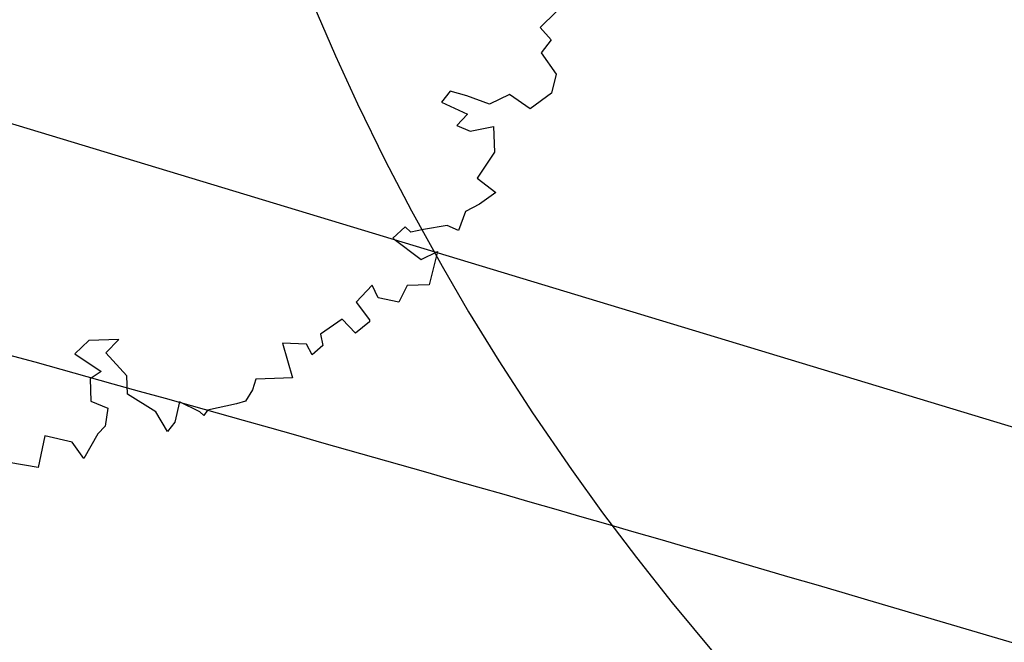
# Model space of a CAD drawing. Header units: metres. Extents: x -5203299 to 2078834, y 245743 to 5817682.
# Tile 29 of 256: x 366359.02 to 366364.25, y 5814078.46 to 5814081.76. Entities that reach past the tile are written whole.
import ezdxf

# ---------------------------------------------------------------- set-up
doc = ezdxf.new("R2010")
doc.units = ezdxf.units.M
doc.header["$LTSCALE"] = 0.5
for name, color, linetype, lineweight, true_color in [('01_CS-570-Pflanzung_Strauch', 7, 'Continuous', 9, 0xa3b35b), ('30 -34 Innenwände- 4 Türen_Fenster', 7, 'Continuous', 15, 0x9955ff), ('99.04_Ausf Ketziner Str-S-Beschriftung-Straßenbegrenzungslinie', 4, 'Continuous', 25, 0x00ffff), ('99.04_Ausf Ketziner Str-S-Markierung-Hilfslinien', 6, 'Continuous', 25, 0xff00ff)]:
    doc.layers.add(name, color=color, linetype=linetype, lineweight=lineweight, true_color=true_color)
for name, color, linetype, lineweight in [('AutoTurn-Lastzug mit Sattelzug', 7, 'Continuous', 9), ('CS_XREF_Straßenpl-Bäume', 7, 'Continuous', 25), ('Keine', 7, 'Continuous', 9)]:
    doc.layers.add(name, color=color, linetype=linetype, lineweight=lineweight)

# ---------------------------------------------------------------- blocks, each defined once
blk = doc.blocks.new('Gruppe-43')
at = {"layer": 'CS_XREF_Straßenpl-Bäume'}
for p, q in [((366361.8722, 5814081.804), (366361.7873, 5814081.7219)), ((366361.7873, 5814081.7219), (366361.8461, 5814081.656)), ((366361.8461, 5814081.656), (366361.7919, 5814081.5863)), ((366361.7919, 5814081.5863), (366361.8721, 5814081.473)), ((366361.8721, 5814081.473), (366361.8472, 5814081.3731)), ((366361.3091, 5814081.3832), (366361.263, 5814081.325)), ((366361.3977, 5814081.3579), (366361.3091, 5814081.3832)), ((366361.5181, 5814081.3139), (366361.3977, 5814081.3579)), ((366361.6239, 5814081.3656), (366361.5181, 5814081.3139)), ((366361.734, 5814081.2901), (366361.6239, 5814081.3656)), ((366361.8472, 5814081.3731), (366361.734, 5814081.2901)), ((366361.263, 5814081.325), (366361.401, 5814081.2618)), ((366361.401, 5814081.2618), (366361.3436, 5814081.2005)), ((366361.3436, 5814081.2005), (366361.4154, 5814081.1718)), ((366361.4154, 5814081.1718), (366361.5391, 5814081.1958)), ((366361.5391, 5814081.1958), (366361.5437, 5814081.0601)), ((366361.5437, 5814081.0601), (366361.4522, 5814080.9212)), ((366361.4522, 5814080.9212), (366361.551, 5814080.8454)), ((366361.551, 5814080.8454), (366361.4653, 5814080.783)), ((366361.4653, 5814080.783), (366361.3903, 5814080.7437)), ((366361.3903, 5814080.7437), (366361.354, 5814080.6435)), ((366361.0704, 5814080.6621), (366361.0044, 5814080.6033)), ((366361.0996, 5814080.6348), (366361.0704, 5814080.6621)), ((366361.1671, 5814080.6484), (366361.0996, 5814080.6348)), ((366361.2937, 5814080.6697), (366361.1671, 5814080.6484)), ((366361.354, 5814080.6435), (366361.2937, 5814080.6697)), ((366361.0044, 5814080.6033), (366361.1555, 5814080.4896)), ((366361.1555, 5814080.4896), (366361.2418, 5814080.5322)), ((366361.2418, 5814080.5322), (366361.1968, 5814080.3552)), ((366360.894, 5814080.3534), (366360.8094, 5814080.2629)), ((366360.9274, 5814080.2867), (366360.894, 5814080.3534)), ((366361.0809, 5814080.3513), (366361.0358, 5814080.2621)), ((366361.1968, 5814080.3552), (366361.0809, 5814080.3513)), ((366360.8094, 5814080.2629), (366360.8805, 5814080.1691)), ((366361.0358, 5814080.2621), (366360.9274, 5814080.2867)), ((366360.736, 5814080.1727), (366360.6199, 5814080.0924)), ((366360.8064, 5814080.0987), (366360.736, 5814080.1727)), ((366360.8809, 5814080.1578), (366360.8064, 5814080.0987)), ((366360.8805, 5814080.1691), (366360.8809, 5814080.1578)), ((366359.3898, 5814080.0591), (366359.3158, 5814079.9887)), ((366359.5481, 5814080.0645), (366359.3898, 5814080.0591)), ((366359.4797, 5814079.9943), (366359.5481, 5814080.0645)), ((366360.5453, 5814080.0389), (366360.4177, 5814080.0459)), ((366360.4177, 5814080.0459), (366360.472, 5814079.861)), ((366360.6199, 5814080.0924), (366360.6332, 5814080.0334)), ((366359.5915, 5814079.8708), (366359.4797, 5814079.9943)), ((366360.5754, 5814079.9833), (366360.5453, 5814080.0389)), ((366360.6332, 5814080.0334), (366360.5754, 5814079.9833)), ((366359.3158, 5814079.9887), (366359.4548, 5814079.8944)), ((366359.4548, 5814079.8944), (366359.3967, 5814079.8557)), ((366359.3967, 5814079.8557), (366359.4007, 5814079.737)), ((366359.5947, 5814079.7747), (366359.5915, 5814079.8708)), ((366360.277, 5814079.8544), (366360.2591, 5814079.7972)), ((366360.3759, 5814079.8578), (366360.277, 5814079.8544)), ((366360.472, 5814079.861), (366360.3759, 5814079.8578)), ((366360.2591, 5814079.7972), (366360.2215, 5814079.7365)), ((366359.4007, 5814079.737), (366359.4897, 5814079.7004)), ((366359.7451, 5814079.6808), (366359.5947, 5814079.7747)), ((366359.8707, 5814079.7331), (366359.8461, 5814079.6248)), ((366359.98, 5814079.6802), (366359.8707, 5814079.7331)), ((366360.2215, 5814079.7365), (366360.1739, 5814079.7236)), ((366359.4897, 5814079.7004), (366359.476, 5814079.6037)), ((366359.8081, 5814079.5754), (366359.7451, 5814079.6808)), ((366360.0005, 5814079.6611), (366359.98, 5814079.6802)), ((366360.0193, 5814079.6901), (366360.0005, 5814079.6611)), ((366360.1739, 5814079.7236), (366360.0193, 5814079.6901)), ((366359.8461, 5814079.6248), (366359.8081, 5814079.5754)), ((366359.476, 5814079.6037), (366359.4378, 5814079.5628)), ((366359.1551, 5814079.5532), (366359.1211, 5814079.3852)), ((366359.3006, 5814079.5186), (366359.1551, 5814079.5532)), ((366359.4378, 5814079.5628), (366359.3629, 5814079.433)), ((366359.3629, 5814079.433), (366359.3006, 5814079.5186)), ((366359.1211, 5814079.3852), (366358.9646, 5814079.411))]:
    blk.add_line(p, q, dxfattribs=at)
blk = doc.blocks.new('_25-01-10_187 KRA_CS_LP4_Außenanlagenplan (3D)')
at = {"layer": '01_CS-570-Pflanzung_Strauch', "lineweight": 9}
blk.add_open_spline([(366342.1878, 5814094.7494), (366342.1878, 5814094.7485), (366342.1878, 5814094.7477), (366341.1799, 5814094.7477), (366340.1719, 5814094.7478), (366337.3344, 5814094.748), (366334.4969, 5814094.7482), (366334.4969, 5814094.6882), (366334.4969, 5814094.6281), (366327.722, 5814094.6281), (366320.9471, 5814094.6282), (366332.1265, 5814091.7977), (366343.3059, 5814088.9672), (366363.2137, 5814083.0273), (366383.1214, 5814077.0874), (366392.0748, 5814074.0653), (366401.0282, 5814071.0432), (366401.0766, 5814071.0664), (366401.1973, 5814071.0583), (366401.2421, 5814071.0288), (366401.2624, 5814071.1032), (366401.4355, 5814071.2019), (366401.5842, 5814071.1612), (366401.6829, 5814070.9881), (366401.6626, 5814070.9138), (366401.7304, 5814070.917), (366401.8644, 5814070.8202), (366401.8827, 5814070.7548), (366423.1313, 5814063.5827), (366444.3798, 5814056.4106), (366469.3276, 5814048.3059), (366494.2754, 5814040.2012), (366511.7725, 5814034.4859), (366529.2695, 5814028.7707), (366536.0156, 5814026.5789), (366542.7616, 5814024.3872), (366543.9088, 5814024.0274), (366547.451, 5814023.1751), (366552.3342, 5814022.6927), (366557.2373, 5814022.8898), (366560.8231, 5814023.5344), (366561.9892, 5814023.8268), (366562.0974, 5814024.538), (366562.6722, 5814026.6821), (366564.1147, 5814029.365), (366566.1447, 5814031.6361), (366567.9641, 5814032.9077), (366568.5957, 5814033.252), (366577.0532, 5814039.3608), (366588.0106, 5814047.2752), (366588.3301, 5814047.6524), (366588.4368, 5814047.8676), (366589.3352, 5814049.7079), (366590.2335, 5814051.5481), (366590.5465, 5814052.2027), (366590.8595, 5814052.8574), (366591.2067, 5814053.6021), (366591.5539, 5814054.3468), (366591.5366, 5814054.3465), (366591.5193, 5814054.3461), (366590.7769, 5814054.3458), (366590.0345, 5814054.3455), (366584.5362, 5814049.2842), (366574.4418, 5814043.0477), (366566.9238, 5814041.1252), (366561.3714, 5814039.7054), (366560.1411, 5814038.9874), (366556.0472, 5814034.7192), (366552.0364, 5814030.5378), (366550.8627, 5814029.6833), (366548.7987, 5814029.2086), (366546.7238, 5814029.633), (366545.5297, 5814030.4586), (366542.3626, 5814033.6037), (366539.2551, 5814036.6895), (366538.5839, 5814037.2223), (366537.5197, 5814037.7226), (366536.368, 5814037.9602), (366535.5113, 5814037.9362), (366530.5533, 5814037.2426), (366523.5445, 5814036.2621), (366515.2894, 5814038.8474), (366511.0123, 5814042.3732), (366509.5639, 5814043.1264), (366507.9332, 5814043.2045), (366505.2176, 5814042.7607), (366501.6016, 5814043.299), (366500.1919, 5814044.1978), (366499.533, 5814044.6012), (366498.5796, 5814045.1849), (366498.0478, 5814045.4306), (366490.4141, 5814047.9273), (366482.7354, 5814050.4387), (366481.9649, 5814050.564), (366481.5792, 5814050.5664), (366478.1131, 5814050.3078), (366474.647, 5814050.0492), (366457.5706, 5814055.6377), (366440.4943, 5814061.2263), (366439.1854, 5814061.5766), (366437.8765, 5814061.9269), (366430.9768, 5814063.3394), (366424.0771, 5814064.752), (366404.1837, 5814071.4778), (366384.2904, 5814078.2035), (366367.4431, 5814083.2292), (366345.6372, 5814089.734), (366345.0389, 5814090.1897), (366343.4001, 5814092.8107), (366342.1878, 5814094.7494)], degree=2, knots=[0, 0, 0, 0, 0, 0.000141, 0.000141, 0.000539, 0.000539, 0.000547, 0.000547, 0.001496, 0.001496, 0.003112, 0.003112, 0.006022, 0.006022, 0.007345, 0.007345, 0.007353, 0.00736, 0.00736, 0.007371, 0.007382, 0.007393, 0.007403, 0.007403, 0.007413, 0.007423, 0.007423, 0.010564, 0.010564, 0.014238, 0.014238, 0.016817, 0.016817, 0.01781, 0.01781, 0.017979, 0.018147, 0.018315, 0.018484, 0.018652, 0.018652, 0.018753, 0.018854, 0.018954, 0.019055, 0.019156, 0.019156, 0.020617, 0.021049, 0.021481, 0.021481, 0.025164, 0.025164, 0.02647, 0.02647, 0.027947, 0.027947, 0.027978, 0.027978, 0.029314, 0.029314, 0.042755, 0.056196, 0.073617, 0.078989, 0.08436, 0.098069, 0.103053, 0.108037, 0.113021, 0.118005, 0.122989, 0.135978, 0.140624, 0.145269, 0.149915, 0.154561, 0.159207, 0.176458, 0.19016, 0.203863, 0.217565, 0.231267, 0.244969, 0.258672, 0.272374, 0.272374, 0.278705, 0.281536, 0.284367, 0.292494, 0.29539, 0.298285, 0.298285, 0.324378, 0.324378, 0.459262, 0.459262, 0.469433, 0.469433, 0.522304, 0.522304, 0.679949, 0.679949, 0.81193, 0.850775, 0.889621, 1, 1, 1], dxfattribs=at)
at = {"layer": 'CS_XREF_Straßenpl-Bäume'}
blk.add_blockref('Gruppe-43', (0, 0), dxfattribs=at)
blk = doc.blocks.new('_23-07-06_Massenplan_TB_Weiterführende Schule (3D)')
at = {"layer": '99.04_Ausf Ketziner Str-S-Beschriftung-Straßenbegrenzungslinie', "flags": 128}
blk.add_lwpolyline([(6.0879, -133.2537, -0.019997), (-4.9793, -157.9502), (-26.2339, -173.3022), (-26.2339, -173.3022, 0.18691), (-31.1506, -180.8763), (-31.1506, -180.8763), (-31.1502, -180.8762), (-31.1502, -180.8762, -0.084744), (-42.8373, -181.7958), (-42.8373, -181.7958), (-42.8373, -181.7958, -0.056547), (-52.7994, -179.7398), (-52.7994, -179.7398), (-172.3622, -140.581), (-218.8882, -125.343, 0.015174), (-236.8179, -120.0674), (-243.3271, -118.3649), (-279.9778, -108.7791), (-279.9805, -108.7784)], format="xyb", dxfattribs=at)
at = {"layer": '99.04_Ausf Ketziner Str-S-Markierung-Hilfslinien', "flags": 128}
blk.add_lwpolyline([(-96.1483, -178.6956), (-93.409, -170.1224), (-198.5153, -135.6983), (-219.0741, -128.965), (-233.941, -124.4633), (-244.5766, -121.6559), (-260.8298, -117.4049), (-274.1862, -113.9116), (-276.0748, -122.1312), (-269.9219, -123.7405), (-259.6071, -126.5873), (-252.5225, -128.7238), (-244.533, -130.9696), (-234.7743, -133.5733), (-224.6217, -136.6252), (-214.1661, -140.0429), (-205.9932, -142.7196), (-198.7711, -145.085), (-175.9157, -152.5705), (-161.2807, -157.3637), (-126.6887, -168.6932), (-109.7731, -174.2333)], close=True, dxfattribs=at)
blk.add_lwpolyline([(-54.2591, -184.1968), (-129.6764, -159.4964), (-220.3479, -129.8, 0.015174), (-238.0046, -124.6048), (-239.7926, -124.1371, 0.009438), (-254.4634, -120.5945), (-254.4634, -120.5945, -0.009438), (-269.1482, -117.0485), (-269.1482, -117.0485), (-274.7037, -115.5954)], format="xyb", dxfattribs=at)
blk = doc.blocks.new('Gruppe-985')
at = {"layer": 'AutoTurn-Lastzug mit Sattelzug', "color": 252, "linetype": 'Continuous', "lineweight": 25, "true_color": 0x888888, "flags": 128}
blk.add_lwpolyline([(-233.1957, -120.5106), (-233.1197, -120.8966), (-233.0697, -121.1486), (-232.9097, -121.8226), (-232.7607, -122.3496), (-232.6727, -122.6356), (-232.5527, -122.9976), (-232.4527, -123.2776), (-232.3227, -123.6176), (-232.2017, -123.9126), (-232.1037, -124.1366), (-231.9867, -124.3916), (-231.8397, -124.6926), (-231.7007, -124.9596), (-231.5377, -125.2546), (-231.3967, -125.4956), (-231.2357, -125.7566), (-231.0567, -126.0336), (-230.8497, -126.3346), (-230.6847, -126.5636), (-230.5047, -126.8016), (-230.3147, -127.0416), (-230.0877, -127.3146)], dxfattribs=at)
blk = doc.blocks.new('Gruppe-986')
at = {"layer": 'Keine', "color": 7, "transparency": 33554687}
blk.add_blockref('Gruppe-985', (0, 0), dxfattribs=at)
blk = doc.blocks.new('_BE Phase 2 (3D)')
at = {"layer": 'Keine', "color": 7, "transparency": 33554687}
blk.add_blockref('Gruppe-986', (0, 0), dxfattribs=at)

msp = doc.modelspace()

# ---------------------------------------------------------------- block references
at = {"layer": '30 -34 Innenwände- 4 Türen_Fenster', "color": 1}
msp.add_blockref('_25-01-10_187 KRA_CS_LP4_Außenanlagenplan (3D)', (0, 0), dxfattribs=at)

# ---------------------------------------------------------------- next in the draw order: block references
at = {"layer": 'Keine', "color": 1}
msp.add_blockref('_23-07-06_Massenplan_TB_Weiterführende Schule (3D)', (366592.8035, 5814205.7079), dxfattribs=at)

# ---------------------------------------------------------------- next in the draw order: block references
msp.add_blockref('_BE Phase 2 (3D)', (366592.8035, 5814205.7079), dxfattribs=at)

doc.saveas('drawing.dxf')
